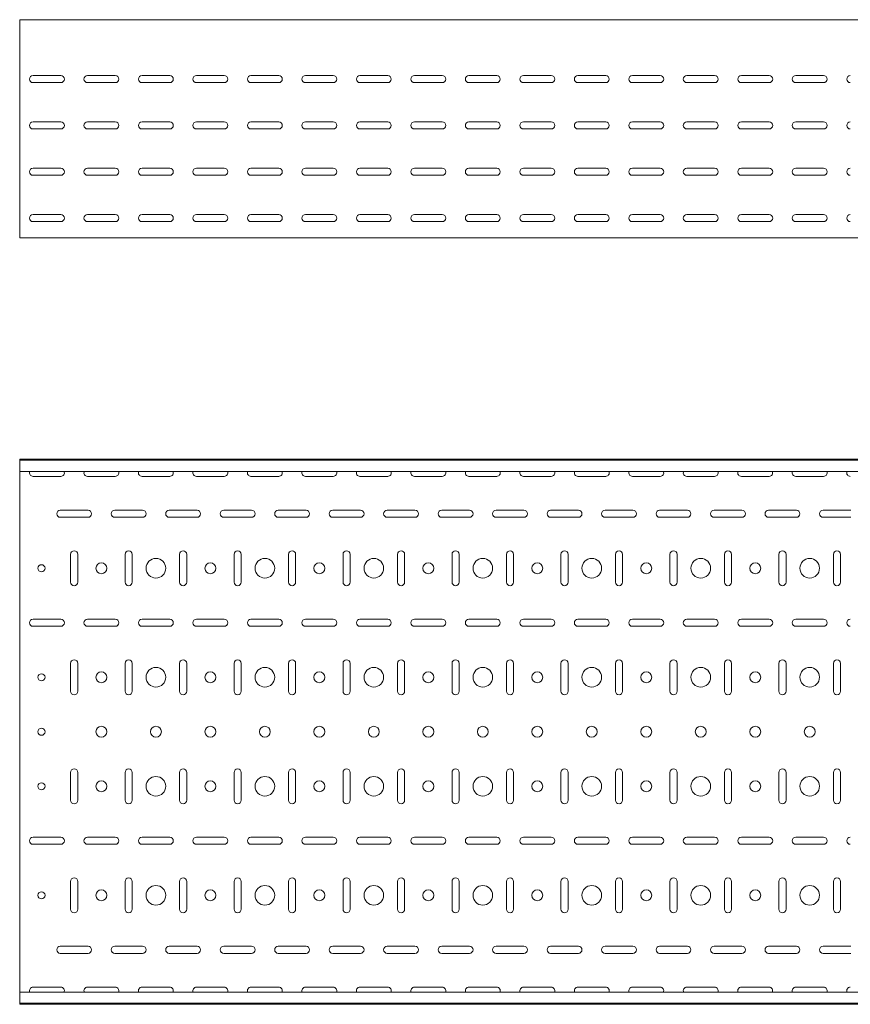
# Model space of a CAD drawing. Header units: millimetres. Extents: x -794 to 3872, y -6969 to -1561.
# Tile 5 of 19: x 846 to 1608, y -5411 to -4507. Entities that reach past the tile are written whole.
import ezdxf

# ---------------------------------------------------------------- set-up
doc = ezdxf.new("R2010")
doc.units = ezdxf.units.MM

msp = doc.modelspace()

# ---------------------------------------------------------------- linework, layer by layer
at = {"color": 7, "linetype": 'Continuous', "lineweight": 15}
for p, q in [((3846.08, -4507.36), (846.08, -4507.36)), ((846.08, -4513.98), (846.08, -4507.36)), ((846.08, -4516.36), (846.08, -4513.98)), ((846.08, -4519.94), (846.08, -4516.36)), ((846.08, -4521.67), (846.08, -4519.94)), ((846.08, -4704.36), (846.08, -4521.67)), ((858.33, -4558.61), (883.83, -4558.61)), ((908.33, -4558.61), (933.83, -4558.61)), ((958.33, -4558.61), (983.83, -4558.61)), ((1008.33, -4558.61), (1033.83, -4558.61)), ((1058.33, -4558.61), (1083.83, -4558.61)), ((1108.33, -4558.61), (1133.83, -4558.61)), ((1158.33, -4558.61), (1183.83, -4558.61)), ((1208.33, -4558.61), (1233.83, -4558.61)), ((1258.33, -4558.61), (1283.83, -4558.61)), ((1308.33, -4558.61), (1333.83, -4558.61)), ((1358.33, -4558.61), (1383.83, -4558.61)), ((1408.33, -4558.61), (1433.83, -4558.61)), ((1458.33, -4558.61), (1483.83, -4558.61)), ((1508.33, -4558.61), (1533.83, -4558.61)), ((1558.33, -4558.61), (1583.83, -4558.61)), ((883.83, -4565.11), (858.33, -4565.11)), ((933.83, -4565.11), (908.33, -4565.11)), ((983.83, -4565.11), (958.33, -4565.11)), ((1033.83, -4565.11), (1008.33, -4565.11)), ((1083.83, -4565.11), (1058.33, -4565.11)), ((1133.83, -4565.11), (1108.33, -4565.11)), ((1183.83, -4565.11), (1158.33, -4565.11)), ((1233.83, -4565.11), (1208.33, -4565.11)), ((1283.83, -4565.11), (1258.33, -4565.11)), ((1333.83, -4565.11), (1308.33, -4565.11)), ((1383.83, -4565.11), (1358.33, -4565.11)), ((1433.83, -4565.11), (1408.33, -4565.11)), ((1483.83, -4565.11), (1458.33, -4565.11)), ((1533.83, -4565.11), (1508.33, -4565.11)), ((1583.83, -4565.11), (1558.33, -4565.11)), ((858.33, -4601.11), (883.83, -4601.11)), ((908.33, -4601.11), (933.83, -4601.11)), ((958.33, -4601.11), (983.83, -4601.11)), ((1008.33, -4601.11), (1033.83, -4601.11)), ((1058.33, -4601.11), (1083.83, -4601.11)), ((1108.33, -4601.11), (1133.83, -4601.11)), ((1158.33, -4601.11), (1183.83, -4601.11)), ((1208.33, -4601.11), (1233.83, -4601.11)), ((1258.33, -4601.11), (1283.83, -4601.11)), ((1308.33, -4601.11), (1333.83, -4601.11)), ((1358.33, -4601.11), (1383.83, -4601.11)), ((1408.33, -4601.11), (1433.83, -4601.11)), ((1458.33, -4601.11), (1483.83, -4601.11)), ((1508.33, -4601.11), (1533.83, -4601.11)), ((1558.33, -4601.11), (1583.83, -4601.11)), ((883.83, -4607.61), (858.33, -4607.61)), ((933.83, -4607.61), (908.33, -4607.61)), ((983.83, -4607.61), (958.33, -4607.61)), ((1033.83, -4607.61), (1008.33, -4607.61)), ((1083.83, -4607.61), (1058.33, -4607.61)), ((1133.83, -4607.61), (1108.33, -4607.61)), ((1183.83, -4607.61), (1158.33, -4607.61)), ((1233.83, -4607.61), (1208.33, -4607.61)), ((1283.83, -4607.61), (1258.33, -4607.61)), ((1333.83, -4607.61), (1308.33, -4607.61)), ((1383.83, -4607.61), (1358.33, -4607.61)), ((1433.83, -4607.61), (1408.33, -4607.61)), ((1483.83, -4607.61), (1458.33, -4607.61)), ((1533.83, -4607.61), (1508.33, -4607.61)), ((1583.83, -4607.61), (1558.33, -4607.61)), ((858.33, -4643.61), (883.83, -4643.61)), ((883.83, -4650.11), (858.33, -4650.11)), ((908.33, -4643.61), (933.83, -4643.61)), ((933.83, -4650.11), (908.33, -4650.11)), ((958.33, -4643.61), (983.83, -4643.61)), ((983.83, -4650.11), (958.33, -4650.11)), ((1008.33, -4643.61), (1033.83, -4643.61)), ((1033.83, -4650.11), (1008.33, -4650.11)), ((1058.33, -4643.61), (1083.83, -4643.61)), ((1083.83, -4650.11), (1058.33, -4650.11)), ((1108.33, -4643.61), (1133.83, -4643.61)), ((1133.83, -4650.11), (1108.33, -4650.11)), ((1158.33, -4643.61), (1183.83, -4643.61)), ((1183.83, -4650.11), (1158.33, -4650.11)), ((1208.33, -4643.61), (1233.83, -4643.61)), ((1233.83, -4650.11), (1208.33, -4650.11)), ((1258.33, -4643.61), (1283.83, -4643.61)), ((1283.83, -4650.11), (1258.33, -4650.11)), ((1308.33, -4643.61), (1333.83, -4643.61)), ((1333.83, -4650.11), (1308.33, -4650.11)), ((1358.33, -4643.61), (1383.83, -4643.61)), ((1383.83, -4650.11), (1358.33, -4650.11)), ((1408.33, -4643.61), (1433.83, -4643.61)), ((1433.83, -4650.11), (1408.33, -4650.11)), ((1458.33, -4643.61), (1483.83, -4643.61)), ((1483.83, -4650.11), (1458.33, -4650.11)), ((1508.33, -4643.61), (1533.83, -4643.61)), ((1533.83, -4650.11), (1508.33, -4650.11)), ((1558.33, -4643.61), (1583.83, -4643.61)), ((1583.83, -4650.11), (1558.33, -4650.11)), ((858.33, -4686.11), (883.83, -4686.11)), ((908.33, -4686.11), (933.83, -4686.11)), ((958.33, -4686.11), (983.83, -4686.11)), ((1008.33, -4686.11), (1033.83, -4686.11)), ((1058.33, -4686.11), (1083.83, -4686.11)), ((1108.33, -4686.11), (1133.83, -4686.11)), ((1158.33, -4686.11), (1183.83, -4686.11)), ((1208.33, -4686.11), (1233.83, -4686.11)), ((1258.33, -4686.11), (1283.83, -4686.11)), ((1308.33, -4686.11), (1333.83, -4686.11)), ((1358.33, -4686.11), (1383.83, -4686.11)), ((1408.33, -4686.11), (1433.83, -4686.11)), ((1458.33, -4686.11), (1483.83, -4686.11)), ((1508.33, -4686.11), (1533.83, -4686.11)), ((1558.33, -4686.11), (1583.83, -4686.11)), ((883.83, -4692.61), (858.33, -4692.61)), ((933.83, -4692.61), (908.33, -4692.61)), ((983.83, -4692.61), (958.33, -4692.61)), ((1033.83, -4692.61), (1008.33, -4692.61)), ((1083.83, -4692.61), (1058.33, -4692.61)), ((1133.83, -4692.61), (1108.33, -4692.61)), ((1183.83, -4692.61), (1158.33, -4692.61)), ((1233.83, -4692.61), (1208.33, -4692.61)), ((1283.83, -4692.61), (1258.33, -4692.61)), ((1333.83, -4692.61), (1308.33, -4692.61)), ((1383.83, -4692.61), (1358.33, -4692.61)), ((1433.83, -4692.61), (1408.33, -4692.61)), ((1483.83, -4692.61), (1458.33, -4692.61)), ((1533.83, -4692.61), (1508.33, -4692.61)), ((1583.83, -4692.61), (1558.33, -4692.61)), ((846.08, -4707.36), (846.08, -4704.36)), ((3846.08, -4707.36), (846.08, -4707.36)), ((3846.08, -4910.57), (846.08, -4910.57)), ((846.08, -4911.57), (846.08, -4910.57)), ((3846.08, -4911.57), (846.08, -4911.57)), ((846.08, -4920.04), (846.08, -4911.57)), ((846.08, -4921.78), (846.08, -4920.04)), ((3846.08, -4921.78), (846.08, -4921.78)), ((846.08, -4921.78), (846.08, -5399.36)), ((858.33, -4926.32), (883.83, -4926.32)), ((908.33, -4926.32), (933.83, -4926.32)), ((958.33, -4926.32), (983.83, -4926.32)), ((1008.33, -4926.32), (1033.83, -4926.32)), ((1058.33, -4926.32), (1083.83, -4926.32)), ((1108.33, -4926.32), (1133.83, -4926.32)), ((1158.33, -4926.32), (1183.83, -4926.32)), ((1208.33, -4926.32), (1233.83, -4926.32)), ((1258.33, -4926.32), (1283.83, -4926.32)), ((1308.33, -4926.32), (1333.83, -4926.32)), ((1358.33, -4926.32), (1383.83, -4926.32)), ((1408.33, -4926.32), (1433.83, -4926.32)), ((1458.33, -4926.32), (1483.83, -4926.32)), ((1508.33, -4926.32), (1533.83, -4926.32)), ((1558.33, -4926.32), (1583.83, -4926.32)), ((908.83, -4957.32), (883.33, -4957.32)), ((958.83, -4957.32), (933.33, -4957.32)), ((1008.83, -4957.32), (983.33, -4957.32)), ((1058.83, -4957.32), (1033.33, -4957.32)), ((1108.83, -4957.32), (1083.33, -4957.32)), ((1158.83, -4957.32), (1133.33, -4957.32)), ((1208.83, -4957.32), (1183.33, -4957.32)), ((1258.83, -4957.32), (1233.33, -4957.32)), ((1308.83, -4957.32), (1283.33, -4957.32)), ((1358.83, -4957.32), (1333.33, -4957.32)), ((1408.83, -4957.32), (1383.33, -4957.32)), ((1458.83, -4957.32), (1433.33, -4957.32)), ((1508.83, -4957.32), (1483.33, -4957.32)), ((1558.83, -4957.32), (1533.33, -4957.32)), ((1608.83, -4957.32), (1583.33, -4957.32)), ((883.33, -4963.82), (908.83, -4963.82)), ((933.33, -4963.82), (958.83, -4963.82)), ((983.33, -4963.82), (1008.83, -4963.82)), ((1033.33, -4963.82), (1058.83, -4963.82)), ((1083.33, -4963.82), (1108.83, -4963.82)), ((1133.33, -4963.82), (1158.83, -4963.82)), ((1183.33, -4963.82), (1208.83, -4963.82)), ((1233.33, -4963.82), (1258.83, -4963.82)), ((1283.33, -4963.82), (1308.83, -4963.82)), ((1333.33, -4963.82), (1358.83, -4963.82)), ((1383.33, -4963.82), (1408.83, -4963.82)), ((1433.33, -4963.82), (1458.83, -4963.82)), ((1483.33, -4963.82), (1508.83, -4963.82)), ((1533.33, -4963.82), (1558.83, -4963.82)), ((1583.33, -4963.82), (1608.83, -4963.82)), ((892.83, -4997.82), (892.83, -5023.32)), ((899.33, -5023.32), (899.33, -4997.82)), ((942.83, -4997.82), (942.83, -5023.32)), ((949.33, -5023.32), (949.33, -4997.82)), ((992.83, -4997.82), (992.83, -5023.32)), ((999.33, -5023.32), (999.33, -4997.82)), ((1042.83, -4997.82), (1042.83, -5023.32)), ((1049.33, -5023.32), (1049.33, -4997.82)), ((1092.83, -4997.82), (1092.83, -5023.32)), ((1099.33, -5023.32), (1099.33, -4997.82)), ((1142.83, -4997.82), (1142.83, -5023.32)), ((1149.33, -5023.32), (1149.33, -4997.82)), ((1192.83, -4997.82), (1192.83, -5023.32)), ((1199.33, -5023.32), (1199.33, -4997.82)), ((1242.83, -4997.82), (1242.83, -5023.32)), ((1249.33, -5023.32), (1249.33, -4997.82)), ((1292.83, -4997.82), (1292.83, -5023.32)), ((1299.33, -5023.32), (1299.33, -4997.82)), ((1342.83, -4997.82), (1342.83, -5023.32)), ((1349.33, -5023.32), (1349.33, -4997.82)), ((1392.83, -4997.82), (1392.83, -5023.32)), ((1399.33, -5023.32), (1399.33, -4997.82)), ((1442.83, -4997.82), (1442.83, -5023.32)), ((1449.33, -5023.32), (1449.33, -4997.82)), ((1492.83, -4997.82), (1492.83, -5023.32)), ((1499.33, -5023.32), (1499.33, -4997.82)), ((1542.83, -4997.82), (1542.83, -5023.32)), ((1549.33, -5023.32), (1549.33, -4997.82)), ((1592.83, -4997.82), (1592.83, -5023.32)), ((1599.33, -5023.32), (1599.33, -4997.82)), ((883.83, -5057.32), (858.33, -5057.32)), ((933.83, -5057.32), (908.33, -5057.32)), ((983.83, -5057.32), (958.33, -5057.32)), ((1033.83, -5057.32), (1008.33, -5057.32)), ((1083.83, -5057.32), (1058.33, -5057.32)), ((1133.83, -5057.32), (1108.33, -5057.32)), ((1183.83, -5057.32), (1158.33, -5057.32)), ((1233.83, -5057.32), (1208.33, -5057.32)), ((1283.83, -5057.32), (1258.33, -5057.32)), ((1333.83, -5057.32), (1308.33, -5057.32)), ((1383.83, -5057.32), (1358.33, -5057.32)), ((1433.83, -5057.32), (1408.33, -5057.32)), ((1483.83, -5057.32), (1458.33, -5057.32)), ((1533.83, -5057.32), (1508.33, -5057.32)), ((1583.83, -5057.32), (1558.33, -5057.32)), ((858.33, -5063.82), (883.83, -5063.82)), ((908.33, -5063.82), (933.83, -5063.82)), ((958.33, -5063.82), (983.83, -5063.82)), ((1008.33, -5063.82), (1033.83, -5063.82)), ((1058.33, -5063.82), (1083.83, -5063.82)), ((1108.33, -5063.82), (1133.83, -5063.82)), ((1158.33, -5063.82), (1183.83, -5063.82)), ((1208.33, -5063.82), (1233.83, -5063.82)), ((1258.33, -5063.82), (1283.83, -5063.82)), ((1308.33, -5063.82), (1333.83, -5063.82)), ((1358.33, -5063.82), (1383.83, -5063.82)), ((1408.33, -5063.82), (1433.83, -5063.82)), ((1458.33, -5063.82), (1483.83, -5063.82)), ((1508.33, -5063.82), (1533.83, -5063.82)), ((1558.33, -5063.82), (1583.83, -5063.82)), ((892.83, -5097.82), (892.83, -5123.32)), ((899.33, -5123.32), (899.33, -5097.82)), ((942.83, -5097.82), (942.83, -5123.32)), ((949.33, -5123.32), (949.33, -5097.82)), ((992.83, -5097.82), (992.83, -5123.32)), ((999.33, -5123.32), (999.33, -5097.82)), ((1042.83, -5097.82), (1042.83, -5123.32)), ((1049.33, -5123.32), (1049.33, -5097.82)), ((1092.83, -5097.82), (1092.83, -5123.32)), ((1099.33, -5123.32), (1099.33, -5097.82)), ((1142.83, -5097.82), (1142.83, -5123.32)), ((1149.33, -5123.32), (1149.33, -5097.82)), ((1192.83, -5097.82), (1192.83, -5123.32)), ((1199.33, -5123.32), (1199.33, -5097.82)), ((1242.83, -5097.82), (1242.83, -5123.32)), ((1249.33, -5123.32), (1249.33, -5097.82)), ((1292.83, -5097.82), (1292.83, -5123.32)), ((1299.33, -5123.32), (1299.33, -5097.82)), ((1342.83, -5097.82), (1342.83, -5123.32)), ((1349.33, -5123.32), (1349.33, -5097.82)), ((1392.83, -5097.82), (1392.83, -5123.32)), ((1399.33, -5123.32), (1399.33, -5097.82)), ((1442.83, -5097.82), (1442.83, -5123.32)), ((1449.33, -5123.32), (1449.33, -5097.82)), ((1492.83, -5097.82), (1492.83, -5123.32)), ((1499.33, -5123.32), (1499.33, -5097.82)), ((1542.83, -5097.82), (1542.83, -5123.32)), ((1549.33, -5123.32), (1549.33, -5097.82)), ((1592.83, -5097.82), (1592.83, -5123.32)), ((1599.33, -5123.32), (1599.33, -5097.82)), ((892.83, -5197.82), (892.83, -5223.32)), ((899.33, -5223.32), (899.33, -5197.82)), ((942.83, -5197.82), (942.83, -5223.32)), ((949.33, -5223.32), (949.33, -5197.82)), ((992.83, -5197.82), (992.83, -5223.32)), ((999.33, -5223.32), (999.33, -5197.82)), ((1042.83, -5197.82), (1042.83, -5223.32)), ((1049.33, -5223.32), (1049.33, -5197.82)), ((1092.83, -5197.82), (1092.83, -5223.32)), ((1099.33, -5223.32), (1099.33, -5197.82)), ((1142.83, -5197.82), (1142.83, -5223.32)), ((1149.33, -5223.32), (1149.33, -5197.82)), ((1192.83, -5197.82), (1192.83, -5223.32)), ((1199.33, -5223.32), (1199.33, -5197.82)), ((1242.83, -5197.82), (1242.83, -5223.32)), ((1249.33, -5223.32), (1249.33, -5197.82)), ((1292.83, -5197.82), (1292.83, -5223.32)), ((1299.33, -5223.32), (1299.33, -5197.82)), ((1342.83, -5197.82), (1342.83, -5223.32)), ((1349.33, -5223.32), (1349.33, -5197.82)), ((1392.83, -5197.82), (1392.83, -5223.32)), ((1399.33, -5223.32), (1399.33, -5197.82)), ((1442.83, -5197.82), (1442.83, -5223.32)), ((1449.33, -5223.32), (1449.33, -5197.82)), ((1492.83, -5197.82), (1492.83, -5223.32)), ((1499.33, -5223.32), (1499.33, -5197.82)), ((1542.83, -5197.82), (1542.83, -5223.32)), ((1549.33, -5223.32), (1549.33, -5197.82)), ((1592.83, -5197.82), (1592.83, -5223.32)), ((1599.33, -5223.32), (1599.33, -5197.82)), ((883.83, -5257.32), (858.33, -5257.32)), ((858.33, -5263.82), (883.83, -5263.82)), ((933.83, -5257.32), (908.33, -5257.32)), ((908.33, -5263.82), (933.83, -5263.82)), ((983.83, -5257.32), (958.33, -5257.32)), ((958.33, -5263.82), (983.83, -5263.82)), ((1033.83, -5257.32), (1008.33, -5257.32)), ((1008.33, -5263.82), (1033.83, -5263.82)), ((1083.83, -5257.32), (1058.33, -5257.32)), ((1058.33, -5263.82), (1083.83, -5263.82)), ((1133.83, -5257.32), (1108.33, -5257.32)), ((1108.33, -5263.82), (1133.83, -5263.82)), ((1183.83, -5257.32), (1158.33, -5257.32)), ((1158.33, -5263.82), (1183.83, -5263.82)), ((1233.83, -5257.32), (1208.33, -5257.32)), ((1208.33, -5263.82), (1233.83, -5263.82)), ((1283.83, -5257.32), (1258.33, -5257.32)), ((1258.33, -5263.82), (1283.83, -5263.82)), ((1333.83, -5257.32), (1308.33, -5257.32)), ((1308.33, -5263.82), (1333.83, -5263.82)), ((1383.83, -5257.32), (1358.33, -5257.32)), ((1358.33, -5263.82), (1383.83, -5263.82)), ((1433.83, -5257.32), (1408.33, -5257.32)), ((1408.33, -5263.82), (1433.83, -5263.82)), ((1483.83, -5257.32), (1458.33, -5257.32)), ((1458.33, -5263.82), (1483.83, -5263.82)), ((1533.83, -5257.32), (1508.33, -5257.32)), ((1508.33, -5263.82), (1533.83, -5263.82)), ((1583.83, -5257.32), (1558.33, -5257.32)), ((1558.33, -5263.82), (1583.83, -5263.82)), ((892.83, -5297.82), (892.83, -5323.32)), ((899.33, -5323.32), (899.33, -5297.82)), ((942.83, -5297.82), (942.83, -5323.32)), ((949.33, -5323.32), (949.33, -5297.82)), ((992.83, -5297.82), (992.83, -5323.32)), ((999.33, -5323.32), (999.33, -5297.82)), ((1042.83, -5297.82), (1042.83, -5323.32)), ((1049.33, -5323.32), (1049.33, -5297.82)), ((1092.83, -5297.82), (1092.83, -5323.32)), ((1099.33, -5323.32), (1099.33, -5297.82)), ((1142.83, -5297.82), (1142.83, -5323.32)), ((1149.33, -5323.32), (1149.33, -5297.82)), ((1192.83, -5297.82), (1192.83, -5323.32)), ((1199.33, -5323.32), (1199.33, -5297.82)), ((1242.83, -5297.82), (1242.83, -5323.32)), ((1249.33, -5323.32), (1249.33, -5297.82)), ((1292.83, -5297.82), (1292.83, -5323.32)), ((1299.33, -5323.32), (1299.33, -5297.82)), ((1342.83, -5297.82), (1342.83, -5323.32)), ((1349.33, -5323.32), (1349.33, -5297.82)), ((1392.83, -5297.82), (1392.83, -5323.32)), ((1399.33, -5323.32), (1399.33, -5297.82)), ((1442.83, -5297.82), (1442.83, -5323.32)), ((1449.33, -5323.32), (1449.33, -5297.82)), ((1492.83, -5297.82), (1492.83, -5323.32)), ((1499.33, -5323.32), (1499.33, -5297.82)), ((1542.83, -5297.82), (1542.83, -5323.32)), ((1549.33, -5323.32), (1549.33, -5297.82)), ((1592.83, -5297.82), (1592.83, -5323.32)), ((1599.33, -5323.32), (1599.33, -5297.82)), ((908.83, -5357.32), (883.33, -5357.32)), ((883.33, -5363.82), (908.83, -5363.82)), ((958.83, -5357.32), (933.33, -5357.32)), ((933.33, -5363.82), (958.83, -5363.82)), ((1008.83, -5357.32), (983.33, -5357.32)), ((983.33, -5363.82), (1008.83, -5363.82)), ((1058.83, -5357.32), (1033.33, -5357.32)), ((1033.33, -5363.82), (1058.83, -5363.82)), ((1108.83, -5357.32), (1083.33, -5357.32)), ((1083.33, -5363.82), (1108.83, -5363.82)), ((1158.83, -5357.32), (1133.33, -5357.32)), ((1133.33, -5363.82), (1158.83, -5363.82)), ((1208.83, -5357.32), (1183.33, -5357.32)), ((1183.33, -5363.82), (1208.83, -5363.82)), ((1258.83, -5357.32), (1233.33, -5357.32)), ((1233.33, -5363.82), (1258.83, -5363.82)), ((1308.83, -5357.32), (1283.33, -5357.32)), ((1283.33, -5363.82), (1308.83, -5363.82)), ((1358.83, -5357.32), (1333.33, -5357.32)), ((1333.33, -5363.82), (1358.83, -5363.82)), ((1408.83, -5357.32), (1383.33, -5357.32)), ((1383.33, -5363.82), (1408.83, -5363.82)), ((1458.83, -5357.32), (1433.33, -5357.32)), ((1433.33, -5363.82), (1458.83, -5363.82)), ((1508.83, -5357.32), (1483.33, -5357.32)), ((1483.33, -5363.82), (1508.83, -5363.82)), ((1558.83, -5357.32), (1533.33, -5357.32)), ((1533.33, -5363.82), (1558.83, -5363.82)), ((1608.83, -5357.32), (1583.33, -5357.32)), ((1583.33, -5363.82), (1608.83, -5363.82)), ((3846.08, -5399.36), (846.08, -5399.36)), ((846.08, -5401.1), (846.08, -5399.36)), ((846.08, -5409.57), (846.08, -5401.1)), ((883.83, -5394.82), (858.33, -5394.82)), ((933.83, -5394.82), (908.33, -5394.82)), ((983.83, -5394.82), (958.33, -5394.82)), ((1033.83, -5394.82), (1008.33, -5394.82)), ((1083.83, -5394.82), (1058.33, -5394.82)), ((1133.83, -5394.82), (1108.33, -5394.82)), ((1183.83, -5394.82), (1158.33, -5394.82)), ((1233.83, -5394.82), (1208.33, -5394.82)), ((1283.83, -5394.82), (1258.33, -5394.82)), ((1333.83, -5394.82), (1308.33, -5394.82)), ((1383.83, -5394.82), (1358.33, -5394.82)), ((1433.83, -5394.82), (1408.33, -5394.82)), ((1483.83, -5394.82), (1458.33, -5394.82)), ((1533.83, -5394.82), (1508.33, -5394.82)), ((1583.83, -5394.82), (1558.33, -5394.82)), ((846.08, -5409.57), (3846.08, -5409.57)), ((846.08, -5410.57), (846.08, -5409.57)), ((3846.08, -5410.57), (846.08, -5410.57))]:
    msp.add_line(p, q, dxfattribs=at)
for centre, radius in [((971.08, -5010.57), 9), ((1071.08, -5010.57), 9), ((1171.08, -5010.57), 9), ((1271.08, -5010.57), 9), ((1371.08, -5010.57), 9), ((1471.08, -5010.57), 9), ((1571.08, -5010.57), 9), ((866.08, -5010.57), 3.25), ((921.08, -5010.57), 5), ((1021.08, -5010.57), 5), ((1121.08, -5010.57), 5), ((1221.08, -5010.57), 5), ((1321.08, -5010.57), 5), ((1421.08, -5010.57), 5), ((1521.08, -5010.57), 5), ((971.08, -5110.57), 9), ((1071.08, -5110.57), 9), ((1171.08, -5110.57), 9), ((1271.08, -5110.57), 9), ((1371.08, -5110.57), 9), ((1471.08, -5110.57), 9), ((1571.08, -5110.57), 9), ((866.08, -5110.57), 3.25), ((921.08, -5110.57), 5), ((1021.08, -5110.57), 5), ((1121.08, -5110.57), 5), ((1221.08, -5110.57), 5), ((1321.08, -5110.57), 5), ((1421.08, -5110.57), 5), ((1521.08, -5110.57), 5), ((921.08, -5160.57), 5), ((971.08, -5160.57), 5), ((1021.08, -5160.57), 5), ((1071.08, -5160.57), 5), ((1121.08, -5160.57), 5), ((1171.08, -5160.57), 5), ((1221.08, -5160.57), 5), ((1271.08, -5160.57), 5), ((1321.08, -5160.57), 5), ((1371.08, -5160.57), 5), ((1421.08, -5160.57), 5), ((1471.08, -5160.57), 5), ((1521.08, -5160.57), 5), ((1571.08, -5160.57), 5), ((866.08, -5160.57), 3.25), ((971.08, -5210.57), 9), ((1071.08, -5210.57), 9), ((1171.08, -5210.57), 9), ((1271.08, -5210.57), 9), ((1371.08, -5210.57), 9), ((1471.08, -5210.57), 9), ((1571.08, -5210.57), 9), ((866.08, -5210.57), 3.25), ((921.08, -5210.57), 5), ((1021.08, -5210.57), 5), ((1121.08, -5210.57), 5), ((1221.08, -5210.57), 5), ((1321.08, -5210.57), 5), ((1421.08, -5210.57), 5), ((1521.08, -5210.57), 5), ((971.08, -5310.57), 9), ((1071.08, -5310.57), 9), ((1171.08, -5310.57), 9), ((1271.08, -5310.57), 9), ((1371.08, -5310.57), 9), ((1471.08, -5310.57), 9), ((1571.08, -5310.57), 9), ((866.08, -5310.57), 3.25), ((921.08, -5310.57), 5), ((1021.08, -5310.57), 5), ((1121.08, -5310.57), 5), ((1221.08, -5310.57), 5), ((1321.08, -5310.57), 5), ((1421.08, -5310.57), 5), ((1521.08, -5310.57), 5)]:
    msp.add_circle(centre, radius, dxfattribs=at)
for centre, start, end in [((858.33, -4561.86), 90, 270), ((883.83, -4561.86), 270, 90), ((908.33, -4561.86), 90, 270), ((933.83, -4561.86), 270, 90), ((958.33, -4561.86), 90, 270), ((983.83, -4561.86), 270, 90), ((1008.33, -4561.86), 90, 270), ((1033.83, -4561.86), 270, 90), ((1058.33, -4561.86), 90, 270), ((1083.83, -4561.86), 270, 90), ((1108.33, -4561.86), 90, 270), ((1133.83, -4561.86), 270, 90), ((1158.33, -4561.86), 90, 270), ((1183.83, -4561.86), 270, 90), ((1208.33, -4561.86), 90, 270), ((1233.83, -4561.86), 270, 90), ((1258.33, -4561.86), 90, 270), ((1283.83, -4561.86), 270, 90), ((1308.33, -4561.86), 90, 270), ((1333.83, -4561.86), 270, 90), ((1358.33, -4561.86), 90, 270), ((1383.83, -4561.86), 270, 90), ((1408.33, -4561.86), 90, 270), ((1433.83, -4561.86), 270, 90), ((1458.33, -4561.86), 90, 270), ((1483.83, -4561.86), 270, 90), ((1508.33, -4561.86), 90, 270), ((1533.83, -4561.86), 270, 90), ((1558.33, -4561.86), 90, 270), ((1583.83, -4561.86), 270, 90), ((1608.33, -4561.86), 90, 270), ((858.33, -4604.36), 90, 270), ((883.83, -4604.36), 270, 90), ((908.33, -4604.36), 90, 270), ((933.83, -4604.36), 270, 90), ((958.33, -4604.36), 90, 270), ((983.83, -4604.36), 270, 90), ((1008.33, -4604.36), 90, 270), ((1033.83, -4604.36), 270, 90), ((1058.33, -4604.36), 90, 270), ((1083.83, -4604.36), 270, 90), ((1108.33, -4604.36), 90, 270), ((1133.83, -4604.36), 270, 90), ((1158.33, -4604.36), 90, 270), ((1183.83, -4604.36), 270, 90), ((1208.33, -4604.36), 90, 270), ((1233.83, -4604.36), 270, 90), ((1258.33, -4604.36), 90, 270), ((1283.83, -4604.36), 270, 90), ((1308.33, -4604.36), 90, 270), ((1333.83, -4604.36), 270, 90), ((1358.33, -4604.36), 90, 270), ((1383.83, -4604.36), 270, 90), ((1408.33, -4604.36), 90, 270), ((1433.83, -4604.36), 270, 90), ((1458.33, -4604.36), 90, 270), ((1483.83, -4604.36), 270, 90), ((1508.33, -4604.36), 90, 270), ((1533.83, -4604.36), 270, 90), ((1558.33, -4604.36), 90, 270), ((1583.83, -4604.36), 270, 90), ((1608.33, -4604.36), 90, 270), ((858.33, -4646.86), 90, 270), ((883.83, -4646.86), 270, 90), ((908.33, -4646.86), 90, 270), ((933.83, -4646.86), 270, 90), ((958.33, -4646.86), 90, 270), ((983.83, -4646.86), 270, 90), ((1008.33, -4646.86), 90, 270), ((1033.83, -4646.86), 270, 90), ((1058.33, -4646.86), 90, 270), ((1083.83, -4646.86), 270, 90), ((1108.33, -4646.86), 90, 270), ((1133.83, -4646.86), 270, 90), ((1158.33, -4646.86), 90, 270), ((1183.83, -4646.86), 270, 90), ((1208.33, -4646.86), 90, 270), ((1233.83, -4646.86), 270, 90), ((1258.33, -4646.86), 90, 270), ((1283.83, -4646.86), 270, 90), ((1308.33, -4646.86), 90, 270), ((1333.83, -4646.86), 270, 90), ((1358.33, -4646.86), 90, 270), ((1383.83, -4646.86), 270, 90), ((1408.33, -4646.86), 90, 270), ((1433.83, -4646.86), 270, 90), ((1458.33, -4646.86), 90, 270), ((1483.83, -4646.86), 270, 90), ((1508.33, -4646.86), 90, 270), ((1533.83, -4646.86), 270, 90), ((1558.33, -4646.86), 90, 270), ((1583.83, -4646.86), 270, 90), ((1608.33, -4646.86), 90, 270), ((858.33, -4689.36), 90, 270), ((883.83, -4689.36), 270, 90), ((908.33, -4689.36), 90, 270), ((933.83, -4689.36), 270, 90), ((958.33, -4689.36), 90, 270), ((983.83, -4689.36), 270, 90), ((1008.33, -4689.36), 90, 270), ((1033.83, -4689.36), 270, 90), ((1058.33, -4689.36), 90, 270), ((1083.83, -4689.36), 270, 90), ((1108.33, -4689.36), 90, 270), ((1133.83, -4689.36), 270, 90), ((1158.33, -4689.36), 90, 270), ((1183.83, -4689.36), 270, 90), ((1208.33, -4689.36), 90, 270), ((1233.83, -4689.36), 270, 90), ((1258.33, -4689.36), 90, 270), ((1283.83, -4689.36), 270, 90), ((1308.33, -4689.36), 90, 270), ((1333.83, -4689.36), 270, 90), ((1358.33, -4689.36), 90, 270), ((1383.83, -4689.36), 270, 90), ((1408.33, -4689.36), 90, 270), ((1433.83, -4689.36), 270, 90), ((1458.33, -4689.36), 90, 270), ((1483.83, -4689.36), 270, 90), ((1508.33, -4689.36), 90, 270), ((1533.83, -4689.36), 270, 90), ((1558.33, -4689.36), 90, 270), ((1583.83, -4689.36), 270, 90), ((1608.33, -4689.36), 90, 270), ((858.33, -4923.07), 156.64793, 270), ((883.83, -4923.07), 270, 23.35207), ((908.33, -4923.07), 156.64793, 270), ((933.83, -4923.07), 270, 23.35207), ((958.33, -4923.07), 156.64793, 270), ((983.83, -4923.07), 270, 23.35207), ((1008.33, -4923.07), 156.64793, 270), ((1033.83, -4923.07), 270, 23.35207), ((1058.33, -4923.07), 156.64793, 270), ((1083.83, -4923.07), 270, 23.35207), ((1108.33, -4923.07), 156.64793, 270), ((1133.83, -4923.07), 270, 23.35207), ((1158.33, -4923.07), 156.64793, 270), ((1183.83, -4923.07), 270, 23.35207), ((1208.33, -4923.07), 156.64793, 270), ((1233.83, -4923.07), 270, 23.35207), ((1258.33, -4923.07), 156.64793, 270), ((1283.83, -4923.07), 270, 23.35207), ((1308.33, -4923.07), 156.64793, 270), ((1333.83, -4923.07), 270, 23.35207), ((1358.33, -4923.07), 156.64793, 270), ((1383.83, -4923.07), 270, 23.35207), ((1408.33, -4923.07), 156.64793, 270), ((1433.83, -4923.07), 270, 23.35207), ((1458.33, -4923.07), 156.64793, 270), ((1483.83, -4923.07), 270, 23.35207), ((1508.33, -4923.07), 156.64793, 270), ((1533.83, -4923.07), 270, 23.35207), ((1558.33, -4923.07), 156.64793, 270), ((1583.83, -4923.07), 270, 23.35207), ((1608.33, -4923.07), 156.64793, 270), ((883.33, -4960.57), 90, 270), ((908.83, -4960.57), 270, 90), ((933.33, -4960.57), 90, 270), ((958.83, -4960.57), 270, 90), ((983.33, -4960.57), 90, 270), ((1008.83, -4960.57), 270, 90), ((1033.33, -4960.57), 90, 270), ((1058.83, -4960.57), 270, 90), ((1083.33, -4960.57), 90, 270), ((1108.83, -4960.57), 270, 90), ((1133.33, -4960.57), 90, 270), ((1158.83, -4960.57), 270, 90), ((1183.33, -4960.57), 90, 270), ((1208.83, -4960.57), 270, 90), ((1233.33, -4960.57), 90, 270), ((1258.83, -4960.57), 270, 90), ((1283.33, -4960.57), 90, 270), ((1308.83, -4960.57), 270, 90), ((1333.33, -4960.57), 90, 270), ((1358.83, -4960.57), 270, 90), ((1383.33, -4960.57), 90, 270), ((1408.83, -4960.57), 270, 90), ((1433.33, -4960.57), 90, 270), ((1458.83, -4960.57), 270, 90), ((1483.33, -4960.57), 90, 270), ((1508.83, -4960.57), 270, 90), ((1533.33, -4960.57), 90, 270), ((1558.83, -4960.57), 270, 90), ((1583.33, -4960.57), 90, 270), ((896.08, -4997.82), 0, 180), ((946.08, -4997.82), 0, 180), ((996.08, -4997.82), 0, 180), ((1046.08, -4997.82), 0, 180), ((1096.08, -4997.82), 0, 180), ((1146.08, -4997.82), 0, 180), ((1196.08, -4997.82), 0, 180), ((1246.08, -4997.82), 0, 180), ((1296.08, -4997.82), 0, 180), ((1346.08, -4997.82), 0, 180), ((1396.08, -4997.82), 0, 180), ((1446.08, -4997.82), 0, 180), ((1496.08, -4997.82), 0, 180), ((1546.08, -4997.82), 0, 180), ((1596.08, -4997.82), 0, 180), ((896.08, -5023.32), 180, 0), ((946.08, -5023.32), 180, 0), ((996.08, -5023.32), 180, 0), ((1046.08, -5023.32), 180, 0), ((1096.08, -5023.32), 180, 0), ((1146.08, -5023.32), 180, 0), ((1196.08, -5023.32), 180, 0), ((1246.08, -5023.32), 180, 0), ((1296.08, -5023.32), 180, 0), ((1346.08, -5023.32), 180, 0), ((1396.08, -5023.32), 180, 0), ((1446.08, -5023.32), 180, 0), ((1496.08, -5023.32), 180, 0), ((1546.08, -5023.32), 180, 0), ((1596.08, -5023.32), 180, 0), ((858.33, -5060.57), 90, 270), ((883.83, -5060.57), 270, 90), ((908.33, -5060.57), 90, 270), ((933.83, -5060.57), 270, 90), ((958.33, -5060.57), 90, 270), ((983.83, -5060.57), 270, 90), ((1008.33, -5060.57), 90, 270), ((1033.83, -5060.57), 270, 90), ((1058.33, -5060.57), 90, 270), ((1083.83, -5060.57), 270, 90), ((1108.33, -5060.57), 90, 270), ((1133.83, -5060.57), 270, 90), ((1158.33, -5060.57), 90, 270), ((1183.83, -5060.57), 270, 90), ((1208.33, -5060.57), 90, 270), ((1233.83, -5060.57), 270, 90), ((1258.33, -5060.57), 90, 270), ((1283.83, -5060.57), 270, 90), ((1308.33, -5060.57), 90, 270), ((1333.83, -5060.57), 270, 90), ((1358.33, -5060.57), 90, 270), ((1383.83, -5060.57), 270, 90), ((1408.33, -5060.57), 90, 270), ((1433.83, -5060.57), 270, 90), ((1458.33, -5060.57), 90, 270), ((1483.83, -5060.57), 270, 90), ((1508.33, -5060.57), 90, 270), ((1533.83, -5060.57), 270, 90), ((1558.33, -5060.57), 90, 270), ((1583.83, -5060.57), 270, 90), ((1608.33, -5060.57), 90, 270), ((896.08, -5097.82), 0, 180), ((946.08, -5097.82), 0, 180), ((996.08, -5097.82), 0, 180), ((1046.08, -5097.82), 0, 180), ((1096.08, -5097.82), 0, 180), ((1146.08, -5097.82), 0, 180), ((1196.08, -5097.82), 0, 180), ((1246.08, -5097.82), 0, 180), ((1296.08, -5097.82), 0, 180), ((1346.08, -5097.82), 0, 180), ((1396.08, -5097.82), 0, 180), ((1446.08, -5097.82), 0, 180), ((1496.08, -5097.82), 0, 180), ((1546.08, -5097.82), 0, 180), ((1596.08, -5097.82), 0, 180), ((896.08, -5123.32), 180, 0), ((946.08, -5123.32), 180, 0), ((996.08, -5123.32), 180, 0), ((1046.08, -5123.32), 180, 0), ((1096.08, -5123.32), 180, 0), ((1146.08, -5123.32), 180, 0), ((1196.08, -5123.32), 180, 0), ((1246.08, -5123.32), 180, 0), ((1296.08, -5123.32), 180, 0), ((1346.08, -5123.32), 180, 0), ((1396.08, -5123.32), 180, 0), ((1446.08, -5123.32), 180, 0), ((1496.08, -5123.32), 180, 0), ((1546.08, -5123.32), 180, 0), ((1596.08, -5123.32), 180, 0), ((896.08, -5197.82), 0, 180), ((946.08, -5197.82), 0, 180), ((996.08, -5197.82), 0, 180), ((1046.08, -5197.82), 0, 180), ((1096.08, -5197.82), 0, 180), ((1146.08, -5197.82), 0, 180), ((1196.08, -5197.82), 0, 180), ((1246.08, -5197.82), 0, 180), ((1296.08, -5197.82), 0, 180), ((1346.08, -5197.82), 0, 180), ((1396.08, -5197.82), 0, 180), ((1446.08, -5197.82), 0, 180), ((1496.08, -5197.82), 0, 180), ((1546.08, -5197.82), 0, 180), ((1596.08, -5197.82), 0, 180), ((896.08, -5223.32), 180, 0), ((946.08, -5223.32), 180, 0), ((996.08, -5223.32), 180, 0), ((1046.08, -5223.32), 180, 0), ((1096.08, -5223.32), 180, 0), ((1146.08, -5223.32), 180, 0), ((1196.08, -5223.32), 180, 0), ((1246.08, -5223.32), 180, 0), ((1296.08, -5223.32), 180, 0), ((1346.08, -5223.32), 180, 0), ((1396.08, -5223.32), 180, 0), ((1446.08, -5223.32), 180, 0), ((1496.08, -5223.32), 180, 0), ((1546.08, -5223.32), 180, 0), ((1596.08, -5223.32), 180, 0), ((858.33, -5260.57), 90, 270), ((883.83, -5260.57), 270, 90), ((908.33, -5260.57), 90, 270), ((933.83, -5260.57), 270, 90), ((958.33, -5260.57), 90, 270), ((983.83, -5260.57), 270, 90), ((1008.33, -5260.57), 90, 270), ((1033.83, -5260.57), 270, 90), ((1058.33, -5260.57), 90, 270), ((1083.83, -5260.57), 270, 90), ((1108.33, -5260.57), 90, 270), ((1133.83, -5260.57), 270, 90), ((1158.33, -5260.57), 90, 270), ((1183.83, -5260.57), 270, 90), ((1208.33, -5260.57), 90, 270), ((1233.83, -5260.57), 270, 90), ((1258.33, -5260.57), 90, 270), ((1283.83, -5260.57), 270, 90), ((1308.33, -5260.57), 90, 270), ((1333.83, -5260.57), 270, 90), ((1358.33, -5260.57), 90, 270), ((1383.83, -5260.57), 270, 90), ((1408.33, -5260.57), 90, 270), ((1433.83, -5260.57), 270, 90), ((1458.33, -5260.57), 90, 270), ((1483.83, -5260.57), 270, 90), ((1508.33, -5260.57), 90, 270), ((1533.83, -5260.57), 270, 90), ((1558.33, -5260.57), 90, 270), ((1583.83, -5260.57), 270, 90), ((1608.33, -5260.57), 90, 270), ((896.08, -5297.82), 0, 180), ((946.08, -5297.82), 0, 180), ((996.08, -5297.82), 0, 180), ((1046.08, -5297.82), 0, 180), ((1096.08, -5297.82), 0, 180), ((1146.08, -5297.82), 0, 180), ((1196.08, -5297.82), 0, 180), ((1246.08, -5297.82), 0, 180), ((1296.08, -5297.82), 0, 180), ((1346.08, -5297.82), 0, 180), ((1396.08, -5297.82), 0, 180), ((1446.08, -5297.82), 0, 180), ((1496.08, -5297.82), 0, 180), ((1546.08, -5297.82), 0, 180), ((1596.08, -5297.82), 0, 180), ((896.08, -5323.32), 180, 0), ((946.08, -5323.32), 180, 0), ((996.08, -5323.32), 180, 0), ((1046.08, -5323.32), 180, 0), ((1096.08, -5323.32), 180, 0), ((1146.08, -5323.32), 180, 0), ((1196.08, -5323.32), 180, 0), ((1246.08, -5323.32), 180, 0), ((1296.08, -5323.32), 180, 0), ((1346.08, -5323.32), 180, 0), ((1396.08, -5323.32), 180, 0), ((1446.08, -5323.32), 180, 0), ((1496.08, -5323.32), 180, 0), ((1546.08, -5323.32), 180, 0), ((1596.08, -5323.32), 180, 0), ((883.33, -5360.57), 90, 270), ((908.83, -5360.57), 270, 90), ((933.33, -5360.57), 90, 270), ((958.83, -5360.57), 270, 90), ((983.33, -5360.57), 90, 270), ((1008.83, -5360.57), 270, 90), ((1033.33, -5360.57), 90, 270), ((1058.83, -5360.57), 270, 90), ((1083.33, -5360.57), 90, 270), ((1108.83, -5360.57), 270, 90), ((1133.33, -5360.57), 90, 270), ((1158.83, -5360.57), 270, 90), ((1183.33, -5360.57), 90, 270), ((1208.83, -5360.57), 270, 90), ((1233.33, -5360.57), 90, 270), ((1258.83, -5360.57), 270, 90), ((1283.33, -5360.57), 90, 270), ((1308.83, -5360.57), 270, 90), ((1333.33, -5360.57), 90, 270), ((1358.83, -5360.57), 270, 90), ((1383.33, -5360.57), 90, 270), ((1408.83, -5360.57), 270, 90), ((1433.33, -5360.57), 90, 270), ((1458.83, -5360.57), 270, 90), ((1483.33, -5360.57), 90, 270), ((1508.83, -5360.57), 270, 90), ((1533.33, -5360.57), 90, 270), ((1558.83, -5360.57), 270, 90), ((1583.33, -5360.57), 90, 270), ((858.33, -5398.07), 90, 203.35207), ((883.83, -5398.07), 336.64793, 90), ((908.33, -5398.07), 90, 203.35207), ((933.83, -5398.07), 336.64793, 90), ((958.33, -5398.07), 90, 203.35207), ((983.83, -5398.07), 336.64793, 90), ((1008.33, -5398.07), 90, 203.35207), ((1033.83, -5398.07), 336.64793, 90), ((1058.33, -5398.07), 90, 203.35207), ((1083.83, -5398.07), 336.64793, 90), ((1108.33, -5398.07), 90, 203.35207), ((1133.83, -5398.07), 336.64793, 90), ((1158.33, -5398.07), 90, 203.35207), ((1183.83, -5398.07), 336.64793, 90), ((1208.33, -5398.07), 90, 203.35207), ((1233.83, -5398.07), 336.64793, 90), ((1258.33, -5398.07), 90, 203.35207), ((1283.83, -5398.07), 336.64793, 90), ((1308.33, -5398.07), 90, 203.35207), ((1333.83, -5398.07), 336.64793, 90), ((1358.33, -5398.07), 90, 203.35207), ((1383.83, -5398.07), 336.64793, 90), ((1408.33, -5398.07), 90, 203.35207), ((1433.83, -5398.07), 336.64793, 90), ((1458.33, -5398.07), 90, 203.35207), ((1483.83, -5398.07), 336.64793, 90), ((1508.33, -5398.07), 90, 203.35207), ((1533.83, -5398.07), 336.64793, 90), ((1558.33, -5398.07), 90, 203.35207), ((1583.83, -5398.07), 336.64793, 90), ((1608.33, -5398.07), 90, 203.35207)]:
    msp.add_arc(centre, 3.25, start, end, dxfattribs=at)

doc.saveas('drawing.dxf')
